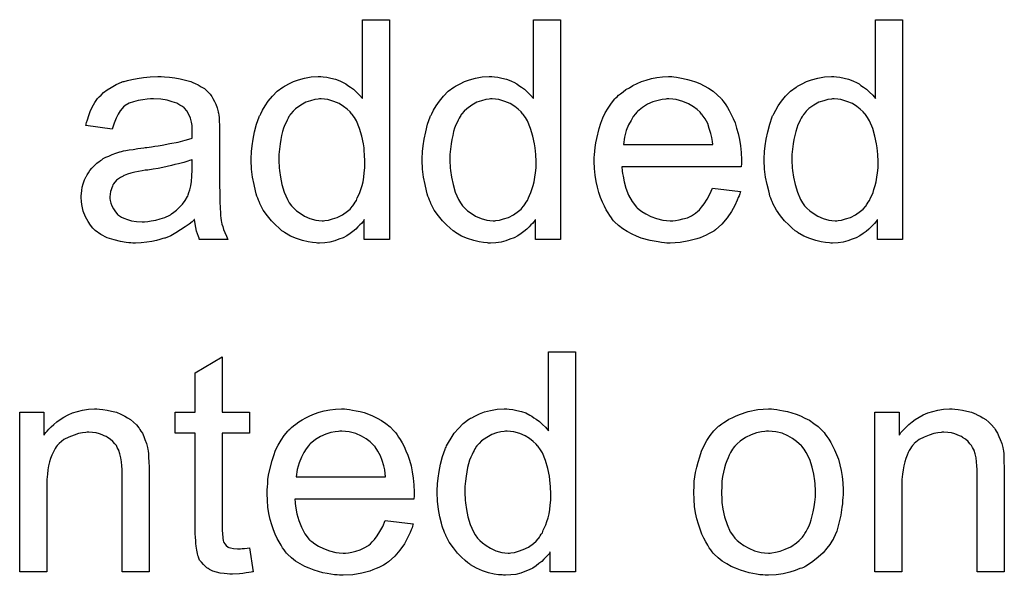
# Model space of a CAD drawing. Extents: x -2 to 8.5, y -2.9 to 5.2.
# Tile 105 of 207: x 5.222 to 5.581, y -0.742 to -0.539. Entities that reach past the tile are written whole.
import ezdxf

# ---------------------------------------------------------------- set-up
doc = ezdxf.new("R2010")
doc.units = 0
doc.layers.add('acc-ni-360-20-out-a_document', color=1, linetype='CONTINUOUS')

msp = doc.modelspace()

# ---------------------------------------------------------------- linework, layer by layer
at = {"layer": 'acc-ni-360-20-out-a_document', "color": 1}
for points in [[(5.356742, -0.619339), (5.347601, -0.619339), (5.347601, -0.61205), (5.347486, -0.612166), (5.34737, -0.612397), (5.347023, -0.61286), (5.34656, -0.613438), (5.345982, -0.614017), (5.345288, -0.614711), (5.344478, -0.615521), (5.343436, -0.616331), (5.342395, -0.617141), (5.341238, -0.617951), (5.33985, -0.618645), (5.338346, -0.619223), (5.336841, -0.619802), (5.335106, -0.620265), (5.333255, -0.620496), (5.331288, -0.620612), (5.330594, -0.620612), (5.330131, -0.620496), (5.328742, -0.62038), (5.327123, -0.620149), (5.325156, -0.619686), (5.322957, -0.618992), (5.320759, -0.618066), (5.318561, -0.616794), (5.318445, -0.616794), (5.318329, -0.616562), (5.317635, -0.616099), (5.316594, -0.615174), (5.315321, -0.614017), (5.313817, -0.612513), (5.312313, -0.610662), (5.310809, -0.608579), (5.309536, -0.606149), (5.309536, -0.606034), (5.309421, -0.605802), (5.309305, -0.605455), (5.309073, -0.604992), (5.308842, -0.604298), (5.308495, -0.603488), (5.308264, -0.602678), (5.308032, -0.601637), (5.307454, -0.599323), (5.306875, -0.596662), (5.306528, -0.593654), (5.306412, -0.590414), (5.306412, -0.590298), (5.306412, -0.590067), (5.306412, -0.589604), (5.306412, -0.58891), (5.306528, -0.588216), (5.306528, -0.58729), (5.306759, -0.585207), (5.307106, -0.582778), (5.307685, -0.580117), (5.308379, -0.57734), (5.309305, -0.574679), (5.309305, -0.574563), (5.309421, -0.574332), (5.309652, -0.573985), (5.309883, -0.573522), (5.310578, -0.572249), (5.311503, -0.570629), (5.31266, -0.568894), (5.314164, -0.567158), (5.3159, -0.565307), (5.317982, -0.563803), (5.318098, -0.563803), (5.318214, -0.563687), (5.318561, -0.563456), (5.319024, -0.563225), (5.320181, -0.562646), (5.3218, -0.561836), (5.323652, -0.561142), (5.32585, -0.560563), (5.32828, -0.560101), (5.330825, -0.559985), (5.331751, -0.559985), (5.332676, -0.560101), (5.333949, -0.560216), (5.335453, -0.560563), (5.337073, -0.56091), (5.338693, -0.561489), (5.340197, -0.562299), (5.340428, -0.562415), (5.340891, -0.562646), (5.341585, -0.563225), (5.342511, -0.563803), (5.343668, -0.564613), (5.344709, -0.565654), (5.345866, -0.566696), (5.346907, -0.567968), (5.346907, -0.539275), (5.356742, -0.539275), (5.356742, -0.619339)], [(5.418988, -0.619339), (5.409848, -0.619339), (5.409848, -0.61205), (5.409732, -0.612166), (5.409617, -0.612397), (5.40927, -0.61286), (5.408807, -0.613438), (5.408228, -0.614017), (5.407534, -0.614711), (5.406724, -0.615521), (5.405683, -0.616331), (5.404642, -0.617141), (5.403485, -0.617951), (5.402096, -0.618645), (5.400592, -0.619223), (5.399088, -0.619802), (5.397352, -0.620265), (5.395501, -0.620496), (5.393534, -0.620612), (5.39284, -0.620612), (5.392377, -0.620496), (5.390989, -0.62038), (5.389369, -0.620149), (5.387402, -0.619686), (5.385204, -0.618992), (5.383006, -0.618066), (5.380807, -0.616794), (5.380692, -0.616794), (5.380576, -0.616562), (5.379882, -0.616099), (5.378841, -0.615174), (5.377568, -0.614017), (5.376064, -0.612513), (5.37456, -0.610662), (5.373056, -0.608579), (5.371783, -0.606149), (5.371783, -0.606034), (5.371667, -0.605802), (5.371551, -0.605455), (5.37132, -0.604992), (5.371089, -0.604298), (5.370742, -0.603488), (5.37051, -0.602678), (5.370279, -0.601637), (5.3697, -0.599323), (5.369122, -0.596662), (5.368775, -0.593654), (5.368659, -0.590414), (5.368659, -0.590298), (5.368659, -0.590067), (5.368659, -0.589604), (5.368659, -0.58891), (5.368775, -0.588216), (5.368775, -0.58729), (5.369006, -0.585207), (5.369353, -0.582778), (5.369932, -0.580117), (5.370626, -0.57734), (5.371551, -0.574679), (5.371551, -0.574563), (5.371667, -0.574332), (5.371899, -0.573985), (5.37213, -0.573522), (5.372824, -0.572249), (5.37375, -0.570629), (5.374907, -0.568894), (5.376411, -0.567158), (5.378146, -0.565307), (5.380229, -0.563803), (5.380345, -0.563803), (5.38046, -0.563687), (5.380807, -0.563456), (5.38127, -0.563225), (5.382427, -0.562646), (5.384047, -0.561836), (5.385898, -0.561142), (5.388096, -0.560563), (5.390526, -0.560101), (5.393072, -0.559985), (5.393997, -0.559985), (5.394923, -0.560101), (5.396195, -0.560216), (5.3977, -0.560563), (5.399319, -0.56091), (5.400939, -0.561489), (5.402443, -0.562299), (5.402675, -0.562415), (5.403137, -0.562646), (5.403832, -0.563225), (5.404757, -0.563803), (5.405914, -0.564613), (5.406956, -0.565654), (5.408113, -0.566696), (5.409154, -0.567968), (5.409154, -0.539275), (5.418988, -0.539275), (5.418988, -0.619339)], [(5.543482, -0.619339), (5.534341, -0.619339), (5.534341, -0.61205), (5.534226, -0.612165), (5.53411, -0.612397), (5.533763, -0.61286), (5.5333, -0.613438), (5.532721, -0.614017), (5.532027, -0.614711), (5.531217, -0.615521), (5.530176, -0.616331), (5.529135, -0.617141), (5.527978, -0.617951), (5.526589, -0.618645), (5.525085, -0.619223), (5.523581, -0.619802), (5.521846, -0.620264), (5.519994, -0.620496), (5.518028, -0.620612), (5.517333, -0.620612), (5.516871, -0.620496), (5.515482, -0.62038), (5.513862, -0.620149), (5.511895, -0.619686), (5.509697, -0.618992), (5.507499, -0.618066), (5.505301, -0.616793), (5.505185, -0.616793), (5.505069, -0.616562), (5.504375, -0.616099), (5.503334, -0.615174), (5.502061, -0.614017), (5.500557, -0.612513), (5.499053, -0.610661), (5.497549, -0.608579), (5.496276, -0.606149), (5.496276, -0.606033), (5.49616, -0.605802), (5.496045, -0.605455), (5.495813, -0.604992), (5.495582, -0.604298), (5.495235, -0.603488), (5.495003, -0.602678), (5.494772, -0.601637), (5.494193, -0.599323), (5.493615, -0.596662), (5.493268, -0.593654), (5.493152, -0.590414), (5.493152, -0.590298), (5.493152, -0.590067), (5.493152, -0.589604), (5.493152, -0.58891), (5.493268, -0.588216), (5.493268, -0.58729), (5.493499, -0.585207), (5.493846, -0.582778), (5.494425, -0.580117), (5.495119, -0.57734), (5.496045, -0.574679), (5.496045, -0.574563), (5.49616, -0.574332), (5.496392, -0.573985), (5.496623, -0.573522), (5.497317, -0.572249), (5.498243, -0.570629), (5.4994, -0.568894), (5.500904, -0.567158), (5.50264, -0.565307), (5.504722, -0.563803), (5.504838, -0.563803), (5.504953, -0.563687), (5.505301, -0.563456), (5.505763, -0.563224), (5.50692, -0.562646), (5.50854, -0.561836), (5.510391, -0.561142), (5.51259, -0.560563), (5.515019, -0.560101), (5.517565, -0.559985), (5.51849, -0.559985), (5.519416, -0.560101), (5.520689, -0.560216), (5.522193, -0.560563), (5.523813, -0.56091), (5.525432, -0.561489), (5.526936, -0.562299), (5.527168, -0.562414), (5.527631, -0.562646), (5.528325, -0.563224), (5.529251, -0.563803), (5.530408, -0.564613), (5.531449, -0.565654), (5.532606, -0.566695), (5.533647, -0.567968), (5.533647, -0.539274), (5.543482, -0.539274), (5.543482, -0.619339)], [(5.274942, -0.560101), (5.276677, -0.560216), (5.278644, -0.560448), (5.280611, -0.560795), (5.282578, -0.561258), (5.284429, -0.561836), (5.284661, -0.561952), (5.285239, -0.562183), (5.286049, -0.56253), (5.28709, -0.562993), (5.288247, -0.563687), (5.289404, -0.564381), (5.290446, -0.565307), (5.291371, -0.566233), (5.291487, -0.566348), (5.291718, -0.566696), (5.292065, -0.567274), (5.292528, -0.567968), (5.293107, -0.56901), (5.29357, -0.570051), (5.294032, -0.571323), (5.29438, -0.572828), (5.29438, -0.572943), (5.294495, -0.57329), (5.294611, -0.573985), (5.294727, -0.57491), (5.294727, -0.576183), (5.294842, -0.577687), (5.294958, -0.579654), (5.294958, -0.581852), (5.294958, -0.595042), (5.294958, -0.595158), (5.294958, -0.59562), (5.294958, -0.596315), (5.294958, -0.59724), (5.294958, -0.598282), (5.294958, -0.599554), (5.295074, -0.602331), (5.295074, -0.605224), (5.295189, -0.608116), (5.295305, -0.609389), (5.295305, -0.610546), (5.295421, -0.611587), (5.295537, -0.612397), (5.295537, -0.612513), (5.295652, -0.612976), (5.295768, -0.61367), (5.296115, -0.614595), (5.296346, -0.615637), (5.296809, -0.616794), (5.297388, -0.618066), (5.297966, -0.619339), (5.287669, -0.619339), (5.287553, -0.619223), (5.287438, -0.61876), (5.287206, -0.618182), (5.286859, -0.617256), (5.286512, -0.616215), (5.28628, -0.614942), (5.286049, -0.613554), (5.285818, -0.61205), (5.285702, -0.61205), (5.285586, -0.612281), (5.284892, -0.61286), (5.283851, -0.61367), (5.282462, -0.614711), (5.280727, -0.615752), (5.278991, -0.616909), (5.27714, -0.617951), (5.275173, -0.61876), (5.274942, -0.618876), (5.274248, -0.618992), (5.273206, -0.619339), (5.271934, -0.619686), (5.270314, -0.620033), (5.268463, -0.620265), (5.26638, -0.620496), (5.264297, -0.620612), (5.263372, -0.620612), (5.262678, -0.620496), (5.261868, -0.620496), (5.260942, -0.62038), (5.25886, -0.620033), (5.256546, -0.619455), (5.254, -0.618645), (5.251686, -0.617488), (5.249604, -0.615984), (5.249372, -0.615752), (5.248794, -0.615174), (5.247984, -0.614133), (5.247058, -0.612744), (5.246133, -0.611009), (5.245323, -0.609042), (5.244744, -0.606612), (5.244628, -0.605455), (5.244513, -0.604067), (5.244513, -0.603835), (5.244513, -0.603372), (5.244628, -0.602562), (5.244744, -0.601521), (5.244976, -0.600249), (5.245323, -0.598976), (5.245785, -0.597587), (5.246364, -0.596315), (5.24648, -0.596199), (5.246711, -0.595736), (5.247174, -0.595042), (5.247752, -0.594232), (5.248447, -0.593307), (5.249372, -0.592381), (5.250298, -0.591455), (5.251455, -0.590645), (5.25157, -0.59053), (5.252033, -0.590298), (5.252612, -0.589836), (5.253537, -0.589373), (5.254579, -0.58891), (5.255851, -0.588331), (5.257124, -0.587869), (5.258628, -0.587406), (5.258744, -0.587406), (5.259207, -0.58729), (5.259901, -0.587059), (5.260827, -0.586943), (5.261984, -0.586712), (5.263488, -0.58648), (5.265223, -0.586133), (5.267306, -0.585902), (5.267421, -0.585902), (5.267884, -0.585786), (5.268463, -0.585786), (5.269273, -0.58567), (5.270198, -0.585555), (5.271355, -0.585323), (5.272628, -0.585207), (5.274016, -0.584976), (5.276793, -0.584398), (5.279801, -0.583819), (5.282462, -0.583125), (5.283735, -0.582778), (5.284892, -0.582431), (5.284892, -0.582315), (5.284892, -0.582084), (5.285008, -0.581389), (5.285008, -0.58058), (5.285008, -0.580117), (5.285008, -0.579885), (5.285008, -0.57977), (5.285008, -0.579654), (5.285008, -0.57896), (5.284892, -0.577803), (5.284661, -0.57653), (5.284314, -0.575142), (5.283735, -0.573753), (5.283041, -0.572481), (5.282115, -0.571439), (5.282, -0.571323), (5.281421, -0.570861), (5.280495, -0.570398), (5.279338, -0.569704), (5.277719, -0.569125), (5.275868, -0.568547), (5.273553, -0.5682), (5.270892, -0.568084), (5.269735, -0.568084), (5.268578, -0.5682), (5.266959, -0.568431), (5.265339, -0.568662), (5.263603, -0.569125), (5.261984, -0.569704), (5.260595, -0.570514), (5.260479, -0.570629), (5.260017, -0.570976), (5.259438, -0.571555), (5.258744, -0.572481), (5.25805, -0.573638), (5.25724, -0.575142), (5.256546, -0.576993), (5.255851, -0.579075), (5.246248, -0.577803), (5.246248, -0.577687), (5.246364, -0.577571), (5.246364, -0.577224), (5.24648, -0.576761), (5.246827, -0.57572), (5.24729, -0.574216), (5.247868, -0.572712), (5.248562, -0.571092), (5.249488, -0.569472), (5.250529, -0.567968), (5.250645, -0.567852), (5.251108, -0.56739), (5.251802, -0.566696), (5.252727, -0.56577), (5.254, -0.564844), (5.255504, -0.563919), (5.25724, -0.562877), (5.259207, -0.562067), (5.259322, -0.562067), (5.259438, -0.561952), (5.259785, -0.561836), (5.260248, -0.56172), (5.261405, -0.561373), (5.263025, -0.561026), (5.264876, -0.560679), (5.26719, -0.560332), (5.26962, -0.560101), (5.272396, -0.559985), (5.273669, -0.559985), (5.274942, -0.560101)], [(5.460293, -0.560101), (5.461219, -0.560216), (5.462376, -0.560448), (5.463649, -0.560679), (5.465153, -0.561026), (5.466541, -0.561373), (5.468161, -0.561952), (5.469665, -0.56253), (5.471285, -0.56334), (5.472905, -0.564266), (5.474524, -0.565307), (5.476029, -0.56658), (5.477417, -0.567968), (5.477533, -0.568084), (5.477764, -0.568315), (5.478111, -0.568778), (5.478574, -0.569472), (5.479152, -0.570282), (5.479731, -0.571208), (5.480425, -0.572365), (5.481119, -0.573753), (5.481814, -0.575257), (5.482508, -0.576877), (5.483086, -0.578728), (5.483665, -0.580695), (5.484127, -0.582893), (5.484475, -0.585207), (5.484706, -0.587637), (5.484822, -0.590298), (5.484822, -0.590414), (5.484822, -0.590877), (5.484822, -0.591687), (5.484706, -0.592844), (5.441319, -0.592844), (5.441319, -0.592959), (5.441319, -0.593307), (5.441434, -0.593769), (5.441434, -0.594463), (5.44155, -0.595273), (5.441781, -0.596199), (5.442128, -0.598282), (5.442823, -0.600596), (5.443748, -0.603141), (5.445021, -0.605455), (5.446641, -0.607538), (5.446756, -0.607538), (5.446872, -0.607769), (5.447566, -0.608347), (5.448608, -0.609157), (5.449996, -0.609967), (5.451847, -0.610893), (5.45393, -0.611703), (5.456244, -0.612281), (5.457516, -0.612397), (5.458905, -0.612513), (5.459831, -0.612513), (5.460872, -0.612397), (5.462145, -0.612166), (5.463533, -0.611818), (5.465153, -0.611356), (5.466657, -0.610662), (5.468161, -0.609736), (5.468277, -0.60962), (5.468855, -0.609157), (5.469549, -0.608463), (5.470359, -0.607538), (5.471285, -0.606265), (5.472326, -0.604645), (5.473367, -0.602794), (5.474293, -0.600596), (5.484475, -0.601868), (5.484475, -0.601984), (5.484359, -0.602215), (5.484243, -0.602678), (5.484012, -0.603372), (5.483665, -0.604067), (5.483318, -0.604992), (5.482392, -0.606959), (5.481235, -0.609157), (5.479615, -0.611471), (5.477764, -0.61367), (5.47545, -0.615752), (5.475334, -0.615752), (5.475103, -0.615984), (5.474756, -0.616215), (5.474293, -0.616562), (5.473599, -0.616909), (5.472905, -0.617256), (5.471979, -0.617719), (5.470938, -0.618182), (5.469781, -0.618645), (5.468624, -0.619108), (5.465731, -0.619802), (5.462492, -0.62038), (5.458905, -0.620612), (5.457632, -0.620612), (5.456822, -0.620496), (5.455781, -0.62038), (5.454508, -0.620149), (5.45312, -0.619918), (5.451616, -0.619686), (5.448376, -0.61876), (5.446641, -0.618066), (5.445021, -0.617372), (5.443285, -0.616447), (5.441666, -0.615405), (5.440162, -0.614248), (5.438657, -0.61286), (5.438542, -0.612744), (5.43831, -0.612513), (5.437963, -0.61205), (5.4375, -0.611356), (5.436922, -0.610546), (5.436343, -0.60962), (5.435649, -0.608463), (5.434955, -0.607191), (5.434261, -0.605686), (5.433567, -0.604067), (5.432988, -0.602215), (5.43241, -0.600249), (5.431947, -0.598166), (5.4316, -0.595852), (5.431368, -0.593422), (5.431253, -0.590877), (5.431253, -0.590761), (5.431253, -0.590183), (5.431253, -0.589488), (5.431368, -0.588447), (5.431484, -0.587174), (5.4316, -0.585786), (5.431831, -0.584166), (5.432178, -0.582546), (5.433104, -0.578844), (5.433682, -0.576993), (5.434377, -0.575026), (5.435302, -0.573175), (5.436343, -0.571439), (5.4375, -0.569704), (5.438773, -0.568084), (5.438889, -0.567968), (5.43912, -0.567737), (5.439583, -0.56739), (5.440162, -0.566811), (5.440856, -0.566233), (5.441781, -0.565538), (5.442823, -0.564729), (5.444095, -0.564034), (5.445368, -0.563225), (5.446872, -0.56253), (5.448492, -0.561836), (5.450227, -0.561258), (5.452079, -0.560679), (5.454046, -0.560332), (5.456128, -0.560101), (5.458326, -0.559985), (5.459483, -0.559985), (5.460293, -0.560101)], [(5.331866, -0.568084), (5.331288, -0.568084), (5.330825, -0.5682), (5.329552, -0.568315), (5.328048, -0.568778), (5.326313, -0.569357), (5.324462, -0.570398), (5.32261, -0.571671), (5.321685, -0.572596), (5.320875, -0.573522), (5.320875, -0.573638), (5.320643, -0.573753), (5.320528, -0.5741), (5.320181, -0.574563), (5.319833, -0.575142), (5.319486, -0.575836), (5.319139, -0.576646), (5.318676, -0.577571), (5.318214, -0.578728), (5.317867, -0.580001), (5.31752, -0.581389), (5.317172, -0.582894), (5.316941, -0.584513), (5.31671, -0.586365), (5.316478, -0.588331), (5.316478, -0.590414), (5.316478, -0.59053), (5.316478, -0.590877), (5.316478, -0.591455), (5.316594, -0.592265), (5.316594, -0.593191), (5.31671, -0.594232), (5.317057, -0.596662), (5.317635, -0.599323), (5.318445, -0.6021), (5.319602, -0.604761), (5.320296, -0.605918), (5.321106, -0.607075), (5.321222, -0.607075), (5.321338, -0.607306), (5.321916, -0.607885), (5.322957, -0.60881), (5.32423, -0.609736), (5.32585, -0.610777), (5.327817, -0.611703), (5.329899, -0.612281), (5.331056, -0.612397), (5.332213, -0.612513), (5.332792, -0.612513), (5.333255, -0.612397), (5.334527, -0.612281), (5.336032, -0.611818), (5.337767, -0.61124), (5.339618, -0.610314), (5.341469, -0.609042), (5.342395, -0.608232), (5.343205, -0.607306), (5.343205, -0.607191), (5.343436, -0.607075), (5.343668, -0.606728), (5.343899, -0.606265), (5.344246, -0.605686), (5.344709, -0.605108), (5.345056, -0.604182), (5.345519, -0.603257), (5.345982, -0.602215), (5.346329, -0.601058), (5.346792, -0.59967), (5.347139, -0.598282), (5.34737, -0.596662), (5.347601, -0.595042), (5.347833, -0.593191), (5.347833, -0.591224), (5.347833, -0.591108), (5.347833, -0.590645), (5.347833, -0.590067), (5.347717, -0.589257), (5.347717, -0.588331), (5.347601, -0.587174), (5.347486, -0.585902), (5.347254, -0.584513), (5.346676, -0.581736), (5.345866, -0.578844), (5.344709, -0.576067), (5.344015, -0.57491), (5.343205, -0.573753), (5.343205, -0.573638), (5.342974, -0.573522), (5.342395, -0.572828), (5.341354, -0.571902), (5.340081, -0.570861), (5.338461, -0.569819), (5.336494, -0.56901), (5.334296, -0.568315), (5.333139, -0.5682), (5.331866, -0.568084)], [(5.394113, -0.568084), (5.393534, -0.568084), (5.393072, -0.5682), (5.391799, -0.568315), (5.390295, -0.568778), (5.388559, -0.569357), (5.386708, -0.570398), (5.384857, -0.571671), (5.383931, -0.572596), (5.383121, -0.573522), (5.383121, -0.573638), (5.38289, -0.573753), (5.382774, -0.5741), (5.382427, -0.574563), (5.38208, -0.575142), (5.381733, -0.575836), (5.381386, -0.576646), (5.380923, -0.577571), (5.38046, -0.578728), (5.380113, -0.580001), (5.379766, -0.581389), (5.379419, -0.582894), (5.379188, -0.584513), (5.378956, -0.586365), (5.378725, -0.588331), (5.378725, -0.590414), (5.378725, -0.59053), (5.378725, -0.590877), (5.378725, -0.591455), (5.378841, -0.592265), (5.378841, -0.593191), (5.378956, -0.594232), (5.379303, -0.596662), (5.379882, -0.599323), (5.380692, -0.6021), (5.381849, -0.604761), (5.382543, -0.605918), (5.383353, -0.607075), (5.383468, -0.607075), (5.383584, -0.607306), (5.384163, -0.607885), (5.385204, -0.60881), (5.386477, -0.609736), (5.388096, -0.610777), (5.390063, -0.611703), (5.392146, -0.612281), (5.393303, -0.612397), (5.39446, -0.612513), (5.395038, -0.612513), (5.395501, -0.612397), (5.396774, -0.612281), (5.398278, -0.611818), (5.400014, -0.61124), (5.401865, -0.610314), (5.403716, -0.609042), (5.404642, -0.608232), (5.405452, -0.607306), (5.405452, -0.607191), (5.405683, -0.607075), (5.405914, -0.606728), (5.406146, -0.606265), (5.406493, -0.605686), (5.406956, -0.605108), (5.407303, -0.604182), (5.407766, -0.603257), (5.408228, -0.602215), (5.408575, -0.601058), (5.409038, -0.59967), (5.409385, -0.598282), (5.409617, -0.596662), (5.409848, -0.595042), (5.410079, -0.593191), (5.410079, -0.591224), (5.410079, -0.591108), (5.410079, -0.590645), (5.410079, -0.590067), (5.409964, -0.589257), (5.409964, -0.588331), (5.409848, -0.587174), (5.409732, -0.585902), (5.409501, -0.584513), (5.408922, -0.581736), (5.408113, -0.578844), (5.406956, -0.576067), (5.406261, -0.57491), (5.405452, -0.573753), (5.405452, -0.573638), (5.40522, -0.573522), (5.404642, -0.572828), (5.4036, -0.571902), (5.402328, -0.570861), (5.400708, -0.569819), (5.398741, -0.56901), (5.396543, -0.568315), (5.395386, -0.5682), (5.394113, -0.568084)], [(5.458442, -0.568084), (5.457748, -0.568084), (5.457285, -0.5682), (5.456012, -0.568315), (5.454508, -0.568662), (5.452657, -0.569241), (5.45069, -0.570051), (5.448839, -0.571208), (5.446988, -0.572712), (5.446756, -0.572943), (5.446294, -0.573522), (5.445484, -0.574563), (5.444674, -0.575952), (5.443748, -0.577571), (5.442938, -0.579654), (5.442244, -0.582084), (5.441897, -0.584745), (5.474409, -0.584745), (5.474409, -0.584629), (5.474409, -0.584398), (5.474293, -0.584051), (5.474293, -0.583588), (5.474062, -0.582199), (5.473715, -0.580695), (5.473136, -0.578844), (5.472557, -0.577109), (5.471632, -0.575373), (5.470591, -0.573869), (5.470591, -0.573753), (5.470359, -0.573638), (5.469781, -0.572943), (5.468739, -0.572018), (5.467351, -0.570976), (5.465615, -0.569935), (5.463533, -0.56901), (5.461103, -0.568315), (5.459831, -0.5682), (5.458442, -0.568084)], [(5.518606, -0.568084), (5.518028, -0.568084), (5.517565, -0.568199), (5.516292, -0.568315), (5.514788, -0.568778), (5.513052, -0.569356), (5.511201, -0.570398), (5.50935, -0.57167), (5.508425, -0.572596), (5.507615, -0.573522), (5.507615, -0.573637), (5.507383, -0.573753), (5.507267, -0.5741), (5.50692, -0.574563), (5.506573, -0.575141), (5.506226, -0.575836), (5.505879, -0.576646), (5.505416, -0.577571), (5.504953, -0.578728), (5.504606, -0.580001), (5.504259, -0.581389), (5.503912, -0.582893), (5.503681, -0.584513), (5.503449, -0.586364), (5.503218, -0.588331), (5.503218, -0.590414), (5.503218, -0.59053), (5.503218, -0.590877), (5.503218, -0.591455), (5.503334, -0.592265), (5.503334, -0.593191), (5.503449, -0.594232), (5.503797, -0.596662), (5.504375, -0.599323), (5.505185, -0.6021), (5.506342, -0.604761), (5.507036, -0.605918), (5.507846, -0.607075), (5.507962, -0.607075), (5.508077, -0.607306), (5.508656, -0.607885), (5.509697, -0.60881), (5.51097, -0.609736), (5.51259, -0.610777), (5.514557, -0.611703), (5.516639, -0.612281), (5.517796, -0.612397), (5.518953, -0.612513), (5.519532, -0.612513), (5.519994, -0.612397), (5.521267, -0.612281), (5.522771, -0.611818), (5.524507, -0.61124), (5.526358, -0.610314), (5.528209, -0.609042), (5.529135, -0.608232), (5.529945, -0.607306), (5.529945, -0.60719), (5.530176, -0.607075), (5.530408, -0.606728), (5.530639, -0.606265), (5.530986, -0.605686), (5.531449, -0.605108), (5.531796, -0.604182), (5.532259, -0.603257), (5.532721, -0.602215), (5.533069, -0.601058), (5.533531, -0.59967), (5.533878, -0.598282), (5.53411, -0.596662), (5.534341, -0.595042), (5.534573, -0.593191), (5.534573, -0.591224), (5.534573, -0.591108), (5.534573, -0.590645), (5.534573, -0.590067), (5.534457, -0.589257), (5.534457, -0.588331), (5.534341, -0.587174), (5.534226, -0.585902), (5.533994, -0.584513), (5.533416, -0.581736), (5.532606, -0.578844), (5.531449, -0.576067), (5.530755, -0.57491), (5.529945, -0.573753), (5.529945, -0.573637), (5.529713, -0.573522), (5.529135, -0.572827), (5.528093, -0.571902), (5.526821, -0.570861), (5.525201, -0.569819), (5.523234, -0.569009), (5.521036, -0.568315), (5.519879, -0.568199), (5.518606, -0.568084)], [(5.285008, -0.590183), (5.284892, -0.590183), (5.284776, -0.590298), (5.284429, -0.590414), (5.283967, -0.59053), (5.283388, -0.590761), (5.282694, -0.590992), (5.281884, -0.591224), (5.280958, -0.591455), (5.279917, -0.591802), (5.278644, -0.592034), (5.277372, -0.592381), (5.275868, -0.592728), (5.274248, -0.593075), (5.272628, -0.593422), (5.270777, -0.593654), (5.26881, -0.594001), (5.268578, -0.594001), (5.267884, -0.594116), (5.266727, -0.594348), (5.265454, -0.594579), (5.264066, -0.594811), (5.262678, -0.595158), (5.261405, -0.595505), (5.260248, -0.595968), (5.260132, -0.595968), (5.259785, -0.596199), (5.259322, -0.59643), (5.25886, -0.596778), (5.257471, -0.597703), (5.256314, -0.599091), (5.256314, -0.599207), (5.256083, -0.599439), (5.255967, -0.599901), (5.255736, -0.60048), (5.255504, -0.601174), (5.255273, -0.601868), (5.255157, -0.602794), (5.255042, -0.60372), (5.255042, -0.603835), (5.255042, -0.604414), (5.255157, -0.605108), (5.255389, -0.606034), (5.255736, -0.607075), (5.256314, -0.608116), (5.257008, -0.609273), (5.257934, -0.610314), (5.25805, -0.61043), (5.258512, -0.610662), (5.259207, -0.611124), (5.260132, -0.611587), (5.261405, -0.61205), (5.262909, -0.612513), (5.264645, -0.612744), (5.266727, -0.61286), (5.267653, -0.61286), (5.26881, -0.612744), (5.270083, -0.612513), (5.271702, -0.612281), (5.273322, -0.611818), (5.275058, -0.61124), (5.276793, -0.61043), (5.277025, -0.610314), (5.277487, -0.609967), (5.278297, -0.609389), (5.279223, -0.608579), (5.280264, -0.607653), (5.281421, -0.606496), (5.282347, -0.605108), (5.283272, -0.603604), (5.283388, -0.603488), (5.283504, -0.603025), (5.283735, -0.602215), (5.284082, -0.601174), (5.284429, -0.599786), (5.284661, -0.598166), (5.284776, -0.596199), (5.284892, -0.593885), (5.285008, -0.590183)], [(5.295884, -0.68221), (5.305834, -0.68221), (5.305834, -0.689847), (5.295884, -0.689847), (5.295884, -0.723978), (5.295884, -0.72421), (5.295884, -0.724672), (5.295884, -0.725366), (5.295999, -0.726176), (5.296115, -0.728028), (5.296231, -0.728837), (5.296346, -0.729416), (5.296462, -0.729647), (5.296809, -0.73011), (5.297272, -0.730689), (5.298082, -0.731267), (5.298313, -0.731383), (5.298892, -0.731614), (5.299933, -0.731846), (5.301437, -0.731961), (5.302594, -0.731961), (5.303173, -0.731846), (5.303983, -0.731846), (5.304908, -0.73173), (5.305834, -0.731614), (5.307106, -0.740292), (5.306875, -0.740292), (5.306412, -0.740408), (5.305602, -0.740523), (5.304561, -0.740639), (5.303404, -0.74087), (5.302131, -0.740986), (5.299586, -0.741102), (5.29866, -0.741102), (5.297735, -0.740986), (5.296578, -0.74087), (5.295189, -0.740755), (5.293801, -0.740408), (5.292528, -0.74006), (5.291256, -0.739482), (5.29114, -0.739366), (5.290793, -0.739135), (5.29033, -0.738788), (5.289636, -0.738209), (5.289057, -0.737631), (5.288363, -0.736821), (5.287669, -0.736011), (5.287206, -0.73497), (5.287206, -0.734854), (5.286975, -0.734391), (5.286859, -0.733581), (5.286628, -0.732424), (5.286396, -0.73092), (5.28628, -0.729995), (5.28628, -0.728953), (5.286165, -0.727681), (5.286049, -0.726408), (5.286049, -0.725019), (5.286049, -0.7234), (5.286049, -0.689847), (5.27876, -0.689847), (5.27876, -0.68221), (5.286049, -0.68221), (5.286049, -0.667864), (5.295884, -0.661963), (5.295884, -0.68221)], [(5.424426, -0.740292), (5.415286, -0.740292), (5.415286, -0.733003), (5.41517, -0.733118), (5.415055, -0.73335), (5.414708, -0.733813), (5.414245, -0.734391), (5.413666, -0.73497), (5.412972, -0.735664), (5.412162, -0.736474), (5.411121, -0.737284), (5.410079, -0.738093), (5.408922, -0.738903), (5.407534, -0.739598), (5.40603, -0.740176), (5.404526, -0.740755), (5.40279, -0.741217), (5.400939, -0.741449), (5.398972, -0.741564), (5.398278, -0.741564), (5.397815, -0.741449), (5.396427, -0.741333), (5.394807, -0.741102), (5.39284, -0.740639), (5.390642, -0.739945), (5.388444, -0.739019), (5.386245, -0.737746), (5.38613, -0.737746), (5.386014, -0.737515), (5.38532, -0.737052), (5.384278, -0.736127), (5.383006, -0.73497), (5.381502, -0.733466), (5.379998, -0.731614), (5.378493, -0.729532), (5.377221, -0.727102), (5.377221, -0.726986), (5.377105, -0.726755), (5.376989, -0.726408), (5.376758, -0.725945), (5.376526, -0.725251), (5.376179, -0.724441), (5.375948, -0.723631), (5.375717, -0.72259), (5.375138, -0.720276), (5.37456, -0.717615), (5.374212, -0.714606), (5.374097, -0.711367), (5.374097, -0.711251), (5.374097, -0.71102), (5.374097, -0.710557), (5.374097, -0.709863), (5.374212, -0.709168), (5.374212, -0.708243), (5.374444, -0.70616), (5.374791, -0.703731), (5.375369, -0.701069), (5.376064, -0.698293), (5.376989, -0.695632), (5.376989, -0.695516), (5.377105, -0.695284), (5.377336, -0.694937), (5.377568, -0.694475), (5.378262, -0.693202), (5.379188, -0.691582), (5.380345, -0.689847), (5.381849, -0.688111), (5.383584, -0.68626), (5.385667, -0.684756), (5.385783, -0.684756), (5.385898, -0.68464), (5.386245, -0.684409), (5.386708, -0.684177), (5.387865, -0.683599), (5.389485, -0.682789), (5.391336, -0.682095), (5.393534, -0.681516), (5.395964, -0.681053), (5.39851, -0.680938), (5.399435, -0.680938), (5.400361, -0.681053), (5.401633, -0.681169), (5.403137, -0.681516), (5.404757, -0.681863), (5.406377, -0.682442), (5.407881, -0.683252), (5.408113, -0.683367), (5.408575, -0.683599), (5.40927, -0.684177), (5.410195, -0.684756), (5.411352, -0.685566), (5.412394, -0.686607), (5.413551, -0.687648), (5.414592, -0.688921), (5.414592, -0.660227), (5.424426, -0.660227), (5.424426, -0.740292)], [(5.251223, -0.681053), (5.252496, -0.681169), (5.254, -0.6814), (5.25562, -0.681748), (5.257355, -0.68221), (5.258975, -0.682905), (5.259207, -0.68302), (5.259669, -0.683252), (5.260479, -0.683599), (5.261405, -0.684177), (5.262562, -0.684871), (5.263603, -0.685797), (5.264645, -0.686723), (5.26557, -0.68788), (5.265686, -0.687995), (5.265917, -0.688458), (5.266264, -0.689037), (5.266843, -0.689847), (5.267306, -0.691004), (5.267769, -0.692161), (5.268347, -0.693549), (5.268694, -0.695053), (5.268694, -0.695169), (5.26881, -0.695632), (5.268926, -0.696326), (5.269041, -0.697251), (5.269041, -0.69864), (5.269157, -0.70026), (5.269273, -0.702226), (5.269273, -0.704656), (5.269273, -0.740292), (5.259438, -0.740292), (5.259438, -0.705119), (5.259438, -0.705003), (5.259438, -0.704888), (5.259438, -0.704078), (5.259438, -0.703036), (5.259322, -0.701764), (5.259207, -0.70026), (5.258975, -0.698755), (5.258628, -0.697367), (5.258281, -0.696094), (5.258281, -0.695979), (5.25805, -0.695632), (5.257703, -0.695053), (5.257355, -0.694359), (5.256777, -0.693665), (5.256083, -0.692855), (5.255157, -0.692045), (5.254116, -0.691351), (5.254, -0.691235), (5.253653, -0.691004), (5.252959, -0.690772), (5.252149, -0.690425), (5.251223, -0.690078), (5.250066, -0.689731), (5.248678, -0.689615), (5.24729, -0.6895), (5.246711, -0.6895), (5.246248, -0.689615), (5.245091, -0.689731), (5.243587, -0.689962), (5.241967, -0.690541), (5.240116, -0.691235), (5.238265, -0.692161), (5.236529, -0.693549), (5.236298, -0.69378), (5.235835, -0.694359), (5.235488, -0.694822), (5.235141, -0.6954), (5.234678, -0.696094), (5.234331, -0.696904), (5.233868, -0.69783), (5.233406, -0.698987), (5.233059, -0.70026), (5.232711, -0.701648), (5.23248, -0.703152), (5.232249, -0.704772), (5.232017, -0.706739), (5.232017, -0.708706), (5.232017, -0.740292), (5.222183, -0.740292), (5.222183, -0.68221), (5.230976, -0.68221), (5.230976, -0.690541), (5.231092, -0.690425), (5.231323, -0.690078), (5.23167, -0.689615), (5.232133, -0.689037), (5.232827, -0.688342), (5.233637, -0.687533), (5.234563, -0.686607), (5.23572, -0.685681), (5.236877, -0.684871), (5.238265, -0.683946), (5.239769, -0.683136), (5.241389, -0.682442), (5.24324, -0.681863), (5.245091, -0.6814), (5.247174, -0.681053), (5.249372, -0.680938), (5.250298, -0.680938), (5.251223, -0.681053)], [(5.341238, -0.681053), (5.342164, -0.681169), (5.343321, -0.6814), (5.344593, -0.681632), (5.346097, -0.681979), (5.347486, -0.682326), (5.349106, -0.682905), (5.35061, -0.683483), (5.35223, -0.684293), (5.353849, -0.685219), (5.355469, -0.68626), (5.356973, -0.687533), (5.358362, -0.688921), (5.358477, -0.689037), (5.358709, -0.689268), (5.359056, -0.689731), (5.359519, -0.690425), (5.360097, -0.691235), (5.360676, -0.692161), (5.36137, -0.693318), (5.362064, -0.694706), (5.362758, -0.69621), (5.363452, -0.69783), (5.364031, -0.699681), (5.364609, -0.701648), (5.365072, -0.703846), (5.365419, -0.70616), (5.365651, -0.70859), (5.365766, -0.711251), (5.365766, -0.711367), (5.365766, -0.71183), (5.365766, -0.712639), (5.365651, -0.713797), (5.322263, -0.713797), (5.322263, -0.713912), (5.322263, -0.714259), (5.322379, -0.714722), (5.322379, -0.715416), (5.322495, -0.716226), (5.322726, -0.717152), (5.323073, -0.719234), (5.323767, -0.721548), (5.324693, -0.724094), (5.325966, -0.726408), (5.327585, -0.72849), (5.327701, -0.72849), (5.327817, -0.728722), (5.328511, -0.7293), (5.329552, -0.73011), (5.330941, -0.73092), (5.332792, -0.731846), (5.334874, -0.732656), (5.337189, -0.733234), (5.338461, -0.73335), (5.33985, -0.733466), (5.340775, -0.733466), (5.341816, -0.73335), (5.343089, -0.733118), (5.344478, -0.732771), (5.346097, -0.732308), (5.347601, -0.731614), (5.349106, -0.730689), (5.349221, -0.730573), (5.3498, -0.73011), (5.350494, -0.729416), (5.351304, -0.72849), (5.35223, -0.727218), (5.353271, -0.725598), (5.354312, -0.723747), (5.355238, -0.721548), (5.365419, -0.722821), (5.365419, -0.722937), (5.365304, -0.723168), (5.365188, -0.723631), (5.364957, -0.724325), (5.364609, -0.725019), (5.364262, -0.725945), (5.363337, -0.727912), (5.36218, -0.73011), (5.36056, -0.732424), (5.358709, -0.734622), (5.356395, -0.736705), (5.356279, -0.736705), (5.356048, -0.736937), (5.3557, -0.737168), (5.355238, -0.737515), (5.354543, -0.737862), (5.353849, -0.738209), (5.352924, -0.738672), (5.351882, -0.739135), (5.350725, -0.739598), (5.349568, -0.74006), (5.346676, -0.740755), (5.343436, -0.741333), (5.33985, -0.741564), (5.338577, -0.741564), (5.337767, -0.741449), (5.336726, -0.741333), (5.335453, -0.741102), (5.334065, -0.74087), (5.33256, -0.740639), (5.329321, -0.739713), (5.327585, -0.739019), (5.325966, -0.738325), (5.32423, -0.737399), (5.32261, -0.736358), (5.321106, -0.735201), (5.319602, -0.733813), (5.319486, -0.733697), (5.319255, -0.733466), (5.318908, -0.733003), (5.318445, -0.732308), (5.317867, -0.731499), (5.317288, -0.730573), (5.316594, -0.729416), (5.3159, -0.728143), (5.315206, -0.726639), (5.314511, -0.725019), (5.313933, -0.723168), (5.313354, -0.721201), (5.312891, -0.719119), (5.312544, -0.716805), (5.312313, -0.714375), (5.312197, -0.71183), (5.312197, -0.711714), (5.312197, -0.711135), (5.312197, -0.710441), (5.312313, -0.7094), (5.312429, -0.708127), (5.312544, -0.706739), (5.312776, -0.705119), (5.313123, -0.703499), (5.314048, -0.699797), (5.314627, -0.697946), (5.315321, -0.695979), (5.316247, -0.694128), (5.317288, -0.692392), (5.318445, -0.690657), (5.319718, -0.689037), (5.319833, -0.688921), (5.320065, -0.68869), (5.320528, -0.688342), (5.321106, -0.687764), (5.3218, -0.687186), (5.322726, -0.686491), (5.323767, -0.685681), (5.32504, -0.684987), (5.326313, -0.684177), (5.327817, -0.683483), (5.329437, -0.682789), (5.331172, -0.68221), (5.333023, -0.681632), (5.33499, -0.681285), (5.337073, -0.681053), (5.339271, -0.680938), (5.340428, -0.680938), (5.341238, -0.681053)], [(5.496623, -0.681053), (5.497664, -0.681169), (5.498821, -0.6814), (5.500094, -0.681632), (5.501598, -0.681863), (5.504722, -0.682904), (5.506342, -0.683483), (5.507962, -0.684293), (5.509582, -0.685103), (5.511201, -0.68626), (5.512705, -0.687417), (5.514209, -0.688805), (5.514325, -0.688921), (5.514557, -0.689152), (5.514904, -0.689615), (5.515367, -0.690194), (5.515945, -0.691004), (5.516639, -0.692045), (5.517333, -0.693202), (5.518028, -0.694475), (5.518722, -0.695863), (5.519416, -0.697598), (5.52011, -0.699334), (5.520689, -0.701301), (5.521151, -0.703383), (5.521499, -0.705582), (5.52173, -0.707896), (5.521846, -0.710441), (5.521846, -0.710557), (5.521846, -0.710904), (5.521846, -0.711482), (5.521846, -0.712292), (5.52173, -0.713218), (5.521614, -0.714375), (5.521614, -0.715532), (5.521383, -0.716805), (5.521036, -0.719697), (5.520342, -0.72259), (5.519532, -0.725482), (5.518375, -0.728143), (5.518375, -0.728259), (5.518259, -0.728375), (5.518028, -0.728722), (5.517796, -0.729184), (5.516986, -0.730341), (5.515945, -0.73173), (5.514557, -0.73335), (5.512821, -0.73497), (5.510854, -0.736589), (5.50854, -0.738093), (5.508425, -0.738093), (5.508309, -0.738209), (5.507962, -0.738441), (5.507383, -0.738672), (5.506805, -0.738903), (5.50611, -0.739135), (5.504375, -0.739829), (5.502408, -0.740407), (5.499978, -0.740986), (5.497433, -0.741449), (5.494656, -0.741564), (5.493499, -0.741564), (5.492574, -0.741449), (5.491532, -0.741333), (5.490375, -0.741102), (5.488987, -0.74087), (5.487599, -0.740639), (5.484475, -0.739713), (5.482739, -0.739019), (5.481119, -0.738325), (5.479499, -0.737399), (5.47788, -0.736358), (5.476376, -0.735201), (5.474872, -0.733813), (5.474756, -0.733697), (5.474524, -0.733466), (5.474177, -0.733003), (5.473715, -0.732308), (5.473136, -0.731499), (5.472557, -0.730573), (5.471863, -0.729416), (5.471169, -0.728028), (5.470475, -0.726524), (5.469781, -0.724788), (5.469202, -0.722937), (5.468624, -0.72097), (5.468161, -0.718772), (5.467814, -0.716458), (5.467582, -0.713912), (5.467467, -0.711251), (5.467467, -0.71102), (5.467467, -0.710557), (5.467582, -0.709747), (5.467582, -0.70859), (5.467698, -0.707317), (5.46793, -0.705697), (5.468161, -0.704078), (5.468624, -0.702226), (5.469087, -0.700375), (5.469665, -0.698408), (5.470359, -0.696326), (5.471285, -0.694359), (5.47221, -0.692508), (5.473483, -0.690657), (5.474756, -0.688921), (5.476376, -0.687417), (5.476491, -0.687301), (5.476723, -0.687186), (5.477185, -0.686838), (5.477764, -0.686376), (5.478458, -0.685913), (5.479384, -0.685334), (5.480309, -0.684756), (5.481466, -0.684177), (5.482739, -0.683599), (5.484127, -0.68302), (5.487251, -0.681979), (5.490838, -0.681169), (5.492689, -0.681053), (5.494656, -0.680938), (5.495813, -0.680938), (5.496623, -0.681053)], [(5.562456, -0.681053), (5.563729, -0.681169), (5.565233, -0.6814), (5.566853, -0.681747), (5.568588, -0.68221), (5.570208, -0.682904), (5.57044, -0.68302), (5.570903, -0.683252), (5.571712, -0.683599), (5.572638, -0.684177), (5.573795, -0.684871), (5.574836, -0.685797), (5.575878, -0.686723), (5.576803, -0.68788), (5.576919, -0.687995), (5.57715, -0.688458), (5.577497, -0.689037), (5.578076, -0.689846), (5.578539, -0.691004), (5.579002, -0.69216), (5.57958, -0.693549), (5.579927, -0.695053), (5.579927, -0.695169), (5.580043, -0.695631), (5.580158, -0.696326), (5.580274, -0.697251), (5.580274, -0.69864), (5.58039, -0.70026), (5.580506, -0.702226), (5.580506, -0.704656), (5.580506, -0.740292), (5.570671, -0.740292), (5.570671, -0.705119), (5.570671, -0.705003), (5.570671, -0.704888), (5.570671, -0.704078), (5.570671, -0.703036), (5.570555, -0.701764), (5.57044, -0.70026), (5.570208, -0.698755), (5.569861, -0.697367), (5.569514, -0.696094), (5.569514, -0.695979), (5.569283, -0.695631), (5.568936, -0.695053), (5.568588, -0.694359), (5.56801, -0.693665), (5.567316, -0.692855), (5.56639, -0.692045), (5.565349, -0.691351), (5.565233, -0.691235), (5.564886, -0.691004), (5.564192, -0.690772), (5.563382, -0.690425), (5.562456, -0.690078), (5.561299, -0.689731), (5.559911, -0.689615), (5.558523, -0.689499), (5.557944, -0.689499), (5.557481, -0.689615), (5.556324, -0.689731), (5.55482, -0.689962), (5.5532, -0.690541), (5.551349, -0.691235), (5.549498, -0.69216), (5.547762, -0.693549), (5.547531, -0.69378), (5.547068, -0.694359), (5.546721, -0.694822), (5.546374, -0.6954), (5.545911, -0.696094), (5.545564, -0.696904), (5.545101, -0.69783), (5.544639, -0.698987), (5.544292, -0.70026), (5.543944, -0.701648), (5.543713, -0.703152), (5.543482, -0.704772), (5.54325, -0.706739), (5.54325, -0.708706), (5.54325, -0.740292), (5.533416, -0.740292), (5.533416, -0.68221), (5.542209, -0.68221), (5.542209, -0.690541), (5.542325, -0.690425), (5.542556, -0.690078), (5.542903, -0.689615), (5.543366, -0.689037), (5.54406, -0.688342), (5.54487, -0.687533), (5.545796, -0.686607), (5.546953, -0.685681), (5.54811, -0.684871), (5.549498, -0.683946), (5.551002, -0.683136), (5.552622, -0.682442), (5.554473, -0.681863), (5.556324, -0.6814), (5.558407, -0.681053), (5.560605, -0.680938), (5.561531, -0.680938), (5.562456, -0.681053)], [(5.339387, -0.689037), (5.338693, -0.689037), (5.33823, -0.689152), (5.336957, -0.689268), (5.335453, -0.689615), (5.333602, -0.690194), (5.331635, -0.691004), (5.329784, -0.692161), (5.327932, -0.693665), (5.327701, -0.693896), (5.327238, -0.694475), (5.326428, -0.695516), (5.325618, -0.696904), (5.324693, -0.698524), (5.323883, -0.700607), (5.323189, -0.703036), (5.322842, -0.705697), (5.355353, -0.705697), (5.355353, -0.705582), (5.355353, -0.70535), (5.355238, -0.705003), (5.355238, -0.70454), (5.355006, -0.703152), (5.354659, -0.701648), (5.354081, -0.699797), (5.353502, -0.698061), (5.352577, -0.696326), (5.351535, -0.694822), (5.351535, -0.694706), (5.351304, -0.69459), (5.350725, -0.693896), (5.349684, -0.692971), (5.348296, -0.691929), (5.34656, -0.690888), (5.344478, -0.689962), (5.342048, -0.689268), (5.340775, -0.689152), (5.339387, -0.689037)], [(5.399551, -0.689037), (5.398972, -0.689037), (5.39851, -0.689152), (5.397237, -0.689268), (5.395733, -0.689731), (5.393997, -0.690309), (5.392146, -0.691351), (5.390295, -0.692623), (5.389369, -0.693549), (5.388559, -0.694475), (5.388559, -0.69459), (5.388328, -0.694706), (5.388212, -0.695053), (5.387865, -0.695516), (5.387518, -0.696094), (5.387171, -0.696789), (5.386824, -0.697598), (5.386361, -0.698524), (5.385898, -0.699681), (5.385551, -0.700954), (5.385204, -0.702342), (5.384857, -0.703846), (5.384626, -0.705466), (5.384394, -0.707317), (5.384163, -0.709284), (5.384163, -0.711367), (5.384163, -0.711482), (5.384163, -0.71183), (5.384163, -0.712408), (5.384278, -0.713218), (5.384278, -0.714144), (5.384394, -0.715185), (5.384741, -0.717615), (5.38532, -0.720276), (5.38613, -0.723053), (5.387287, -0.725714), (5.387981, -0.726871), (5.388791, -0.728028), (5.388906, -0.728028), (5.389022, -0.728259), (5.389601, -0.728837), (5.390642, -0.729763), (5.391915, -0.730689), (5.393534, -0.73173), (5.395501, -0.732656), (5.397584, -0.733234), (5.398741, -0.73335), (5.399898, -0.733466), (5.400476, -0.733466), (5.400939, -0.73335), (5.402212, -0.733234), (5.403716, -0.732771), (5.405452, -0.732193), (5.407303, -0.731267), (5.409154, -0.729995), (5.410079, -0.729185), (5.410889, -0.728259), (5.410889, -0.728143), (5.411121, -0.728028), (5.411352, -0.727681), (5.411584, -0.727218), (5.411931, -0.726639), (5.412394, -0.726061), (5.412741, -0.725135), (5.413203, -0.72421), (5.413666, -0.723168), (5.414013, -0.722011), (5.414476, -0.720623), (5.414823, -0.719234), (5.415055, -0.717615), (5.415286, -0.715995), (5.415517, -0.714144), (5.415517, -0.712177), (5.415517, -0.712061), (5.415517, -0.711598), (5.415517, -0.71102), (5.415402, -0.71021), (5.415402, -0.709284), (5.415286, -0.708127), (5.41517, -0.706855), (5.414939, -0.705466), (5.41436, -0.702689), (5.413551, -0.699797), (5.412394, -0.69702), (5.411699, -0.695863), (5.410889, -0.694706), (5.410889, -0.69459), (5.410658, -0.694475), (5.410079, -0.69378), (5.409038, -0.692855), (5.407766, -0.691813), (5.406146, -0.690772), (5.404179, -0.689962), (5.40198, -0.689268), (5.400824, -0.689152), (5.399551, -0.689037)], [(5.494656, -0.689037), (5.493962, -0.689037), (5.493383, -0.689152), (5.492111, -0.689268), (5.490375, -0.689731), (5.488408, -0.690425), (5.486326, -0.691351), (5.484359, -0.692739), (5.483318, -0.693665), (5.482392, -0.69459), (5.482392, -0.694706), (5.482161, -0.694822), (5.481929, -0.695169), (5.481582, -0.695631), (5.481235, -0.69621), (5.480888, -0.696904), (5.480425, -0.69783), (5.479962, -0.698755), (5.479499, -0.699913), (5.479037, -0.701069), (5.47869, -0.702458), (5.478342, -0.703962), (5.477995, -0.705582), (5.477764, -0.707317), (5.477648, -0.709284), (5.477533, -0.711251), (5.477533, -0.711367), (5.477533, -0.711714), (5.477533, -0.712292), (5.477648, -0.713102), (5.477648, -0.714028), (5.477764, -0.715069), (5.478111, -0.717499), (5.47869, -0.720276), (5.479615, -0.723053), (5.480772, -0.725713), (5.481582, -0.72687), (5.482392, -0.728028), (5.482508, -0.728028), (5.482623, -0.728259), (5.483318, -0.728837), (5.484359, -0.729763), (5.485747, -0.730689), (5.487483, -0.73173), (5.489565, -0.732655), (5.491995, -0.733234), (5.493268, -0.73335), (5.494656, -0.733465), (5.49535, -0.733465), (5.495929, -0.73335), (5.497202, -0.733118), (5.498937, -0.732771), (5.500788, -0.732077), (5.502871, -0.731151), (5.504838, -0.729763), (5.505879, -0.728837), (5.506805, -0.727912), (5.50692, -0.727796), (5.507036, -0.72768), (5.507267, -0.727333), (5.507615, -0.72687), (5.507962, -0.726292), (5.508425, -0.725598), (5.508887, -0.724672), (5.50935, -0.723747), (5.509813, -0.72259), (5.51016, -0.721317), (5.510623, -0.719928), (5.51097, -0.718424), (5.511317, -0.716689), (5.511548, -0.714953), (5.51178, -0.712986), (5.51178, -0.710904), (5.51178, -0.710788), (5.51178, -0.710441), (5.51178, -0.709863), (5.511664, -0.709168), (5.511664, -0.708243), (5.511548, -0.707202), (5.511201, -0.704772), (5.510623, -0.702226), (5.509697, -0.69945), (5.508425, -0.696904), (5.50773, -0.695631), (5.506805, -0.69459), (5.506805, -0.694475), (5.506573, -0.694359), (5.505879, -0.693665), (5.504838, -0.692855), (5.503449, -0.691813), (5.501714, -0.690772), (5.499631, -0.689846), (5.497317, -0.689268), (5.496045, -0.689152), (5.494656, -0.689037)]]:
    msp.add_lwpolyline(points, dxfattribs=at)

doc.saveas('drawing.dxf')
